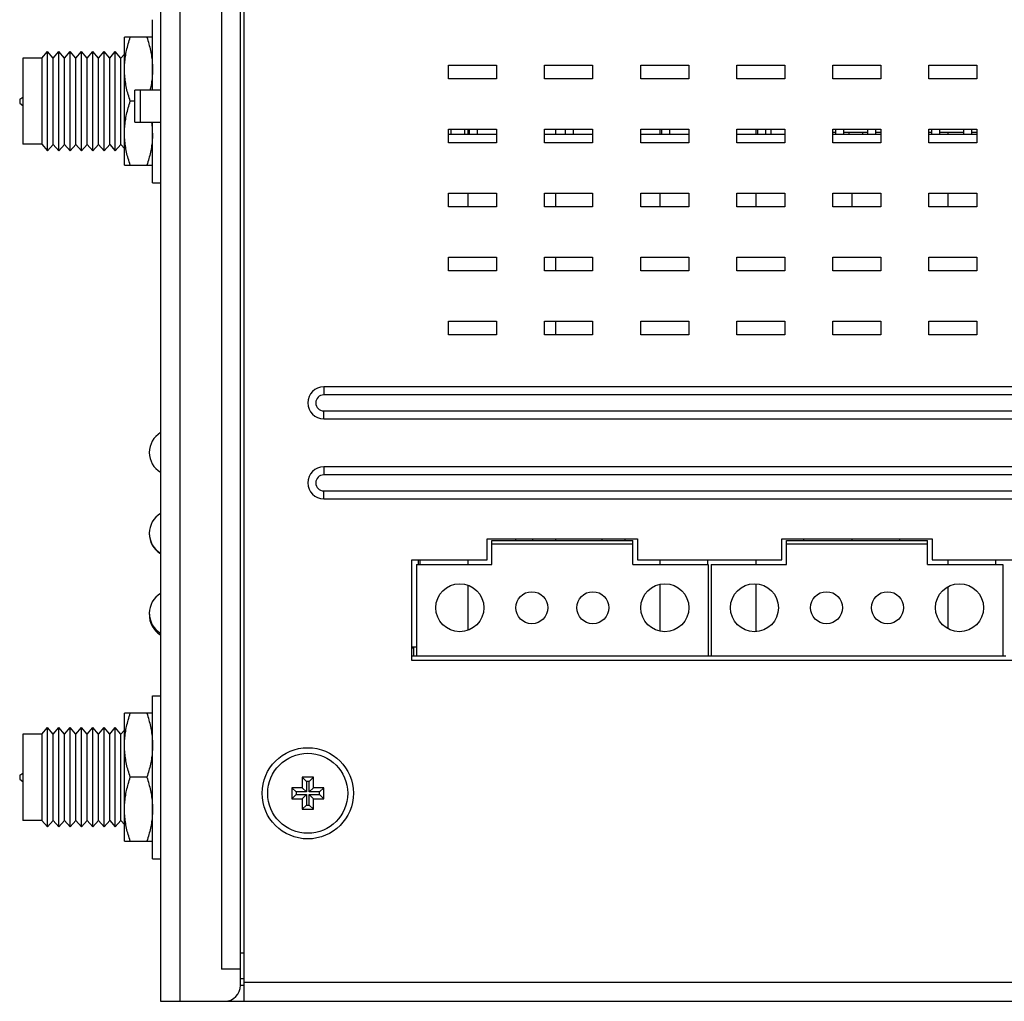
# Model space of a CAD drawing. Extents: x 879 to 1770, y -20 to 610.
# Tile 18 of 24: x 1452 to 1513, y 170 to 232. Entities that reach past the tile are written whole.
import ezdxf

# ---------------------------------------------------------------- set-up
doc = ezdxf.new("R2010")
doc.units = 0
doc.header["$LTSCALE"] = 2
doc.header["$MEASUREMENT"] = 0
for name, color, linetype in [('2304130936_3DXF_CONTINU217', 7, 'CONTINUOUS'), ('2304500769_GDXF_CONTINU214', 7, 'CONTINUOUS'), ('2304500869-GDXF_CONTINU215', 7, 'CONTINUOUS'), ('2304501269_RDXF_CONTINU219', 7, 'CONTINUOUS'), ('2304501569_GDXF_CONTINU216', 7, 'CONTINUOUS'), ('24_PIN-HEADEDXF_CONTINU209', 7, 'CONTINUOUS'), ('307180107F_PDXF_CONTINU211', 7, 'CONTINUOUS'), ('307244698K-UDXF_CONTINU186', 7, 'CONTINUOUS'), ('307744667F_PDXF_CONTINU208', 7, 'CONTINUOUS'), ('3105460500_DXF_CONTINUO203', 7, 'CONTINUOUS'), ('3246085601_IDXF_CONTINU201', 7, 'CONTINUOUS'), ('3991138300_CDXF_CONTINU185', 7, 'CONTINUOUS'), ('3991138700_BDXF_CONTINU181', 7, 'CONTINUOUS'), ('3991138800_PDXF_CONTINU180', 7, 'CONTINUOUS'), ('ANTENNA-SCREDXF_CONTINU184', 7, 'CONTINUOUS'), ('ANTENNA-WASHDXF_CONTINU202', 7, 'CONTINUOUS'), ('ANTENNA_DXF_CONTINUOUS_199', 7, 'CONTINUOUS'), ('MSBR-1_1_3_1DXF_CONTINU194', 7, 'CONTINUOUS'), ('PCB-BOT_PWR_DXF_CONTINU204', 7, 'CONTINUOUS'), ('PCB-M-16P__DXF_CONTINUO191', 7, 'CONTINUOUS'), ('POWER-PIN-02DXF_CONTINU187', 7, 'CONTINUOUS'), ('STAND_OFF_31DXF_CONTINU210', 7, 'CONTINUOUS')]:
    doc.layers.add(name, color=color, linetype=linetype)

msp = doc.modelspace()

# ---------------------------------------------------------------- linework, layer by layer
at = {"layer": '2304130936_3DXF_CONTINU217', "color": 7, "linetype": 'Continuous'}
for centre, start in [((1461.346, 204.49), 121.25588), ((1461.346, 199.41), 179.40346), ((1461.346, 194.33), 177.81268)]:
    msp.add_arc(centre, 1.45, start, 238.74412, dxfattribs=at)
at = {"layer": '2304500769_GDXF_CONTINU214', "color": 7, "linetype": 'Continuous'}
for centre in [(1461.346, 199.44), (1461.346, 194.44)]:
    msp.add_arc(centre, 1.45, 121.25588, 238.74412, dxfattribs=at)
at = {"layer": '2304500869-GDXF_CONTINU215', "color": 7, "linetype": 'Continuous'}
for centre in [(1461.346, 199.44), (1461.346, 194.44)]:
    msp.add_arc(centre, 1.45, 121.25588, 238.74412, dxfattribs=at)
at = {"layer": '2304501269_RDXF_CONTINU219', "color": 7, "linetype": 'Continuous'}
msp.add_arc((1461.346, 194.44), 1.45, 121.25588, 238.74412, dxfattribs=at)
at = {"layer": '2304501569_GDXF_CONTINU216', "color": 7, "linetype": 'Continuous'}
msp.add_arc((1461.346, 194.44), 1.45, 121.25588, 238.74412, dxfattribs=at)
at = {"layer": '24_PIN-HEADEDXF_CONTINU209', "color": 7, "linetype": 'Continuous'}
for p, q in [((1478.733, 224.69), (1478.733, 224.39)), ((1479.583, 224.69), (1479.583, 224.39)), ((1479.908, 224.39), (1479.908, 224.69)), ((1480.408, 224.39), (1480.408, 224.69)), ((1485.908, 224.39), (1485.908, 224.69)), ((1486.408, 224.39), (1486.408, 224.69)), ((1491.908, 224.39), (1491.908, 224.69)), ((1492.408, 224.39), (1492.408, 224.69)), ((1497.908, 224.39), (1497.908, 224.69)), ((1498.408, 224.39), (1498.408, 224.69)), ((1498.733, 224.69), (1498.733, 224.39))]:
    msp.add_line(p, q, dxfattribs=at)
at = {"layer": '307180107F_PDXF_CONTINU211', "color": 7, "linetype": 'Continuous'}
for p, q in [((1502.785, 224.39), (1502.785, 224.69)), ((1503.285, 224.39), (1503.285, 224.69)), ((1504.785, 224.39), (1504.785, 224.69)), ((1505.285, 224.39), (1505.285, 224.69)), ((1508.785, 224.39), (1508.785, 224.69)), ((1509.285, 224.39), (1509.285, 224.69)), ((1510.785, 224.39), (1510.785, 224.69)), ((1511.285, 224.39), (1511.285, 224.69)), ((1503.61, 224.49), (1503.61, 224.39)), ((1504.46, 224.49), (1504.46, 224.39))]:
    msp.add_line(p, q, dxfattribs=at)
at = {"layer": '307244698K-UDXF_CONTINU186', "color": 7, "linetype": 'Continuous'}
for p, q in [((1476.696, 197.79), (1476.696, 197.49)), ((1476.796, 197.79), (1476.796, 197.49)), ((1476.296, 192.338), (1476.596, 192.338)), ((1476.296, 192.29), (1476.396, 192.29)), ((1476.396, 192.338), (1476.396, 191.79))]:
    msp.add_line(p, q, dxfattribs=at)
at = {"layer": '307744667F_PDXF_CONTINU208', "color": 7, "linetype": 'Continuous'}
for p, q in [((1502.785, 224.49), (1502.596, 224.49)), ((1504.785, 224.49), (1503.285, 224.49)), ((1505.596, 224.49), (1505.285, 224.49)), ((1508.785, 224.49), (1508.596, 224.49)), ((1510.785, 224.49), (1509.285, 224.49)), ((1511.596, 224.49), (1511.285, 224.49))]:
    msp.add_line(p, q, dxfattribs=at)
at = {"layer": '3105460500_DXF_CONTINUO203', "color": 7, "linetype": 'Continuous'}
for p, q in [((1470.146, 184.19), (1469.446, 184.19)), ((1469.446, 184.19), (1469.714, 183.922)), ((1469.446, 184.19), (1469.446, 183.54)), ((1470.146, 184.19), (1469.878, 183.922)), ((1470.146, 183.54), (1470.146, 184.19)), ((1469.446, 183.54), (1468.796, 183.54)), ((1468.796, 183.54), (1469.064, 183.272)), ((1468.796, 183.54), (1468.796, 182.84)), ((1469.446, 183.54), (1469.714, 183.272)), ((1469.878, 183.922), (1469.714, 183.922)), ((1469.714, 183.922), (1469.714, 183.272)), ((1469.878, 183.272), (1469.878, 183.922)), ((1470.146, 183.54), (1469.878, 183.272)), ((1470.796, 183.54), (1470.146, 183.54)), ((1470.796, 183.54), (1470.528, 183.272)), ((1470.796, 182.84), (1470.796, 183.54)), ((1468.796, 182.84), (1469.064, 183.108)), ((1468.796, 182.84), (1469.446, 182.84)), ((1469.714, 183.272), (1469.064, 183.272)), ((1469.064, 183.272), (1469.064, 183.108)), ((1469.064, 183.108), (1469.714, 183.108)), ((1469.446, 182.84), (1469.714, 183.108)), ((1469.446, 182.84), (1469.446, 182.19)), ((1469.714, 183.108), (1469.714, 182.458)), ((1470.528, 183.272), (1469.878, 183.272)), ((1469.878, 183.108), (1470.528, 183.108)), ((1470.146, 182.84), (1469.878, 183.108)), ((1469.878, 182.458), (1469.878, 183.108)), ((1470.146, 182.84), (1470.796, 182.84)), ((1470.146, 182.19), (1470.146, 182.84)), ((1470.528, 183.108), (1470.528, 183.272)), ((1470.796, 182.84), (1470.528, 183.108)), ((1469.446, 182.19), (1469.714, 182.458)), ((1469.446, 182.19), (1470.146, 182.19)), ((1469.714, 182.458), (1469.878, 182.458)), ((1470.146, 182.19), (1469.878, 182.458))]:
    msp.add_line(p, q, dxfattribs=at)
msp.add_circle((1469.796, 183.19), 2.5, dxfattribs=at)
at = {"layer": '3246085601_IDXF_CONTINU201', "color": 3, "linetype": 'Continuous'}
msp.add_line((1465.596, 171.62), (1465.796, 171.62), dxfattribs=at)
at = {"layer": '3991138300_CDXF_CONTINU185', "color": 7, "linetype": 'Continuous'}
for p, q in [((1479.796, 224.69), (1479.796, 224.39)), ((1491.796, 224.69), (1491.796, 224.39)), ((1497.796, 224.69), (1497.796, 224.39)), ((1509.796, 224.49), (1509.796, 224.39)), ((1479.796, 220.69), (1479.796, 219.84)), ((1491.796, 220.69), (1491.796, 219.84)), ((1497.796, 220.69), (1497.796, 219.84)), ((1503.796, 220.69), (1503.796, 219.84)), ((1509.796, 220.69), (1509.796, 219.84)), ((1482.796, 198.99), (1482.796, 199.09)), ((1500.796, 198.99), (1500.796, 199.09)), ((1503.796, 199.09), (1503.796, 198.99)), ((1506.796, 198.99), (1506.796, 199.09)), ((1479.796, 197.79), (1479.796, 197.49)), ((1491.796, 197.79), (1491.796, 197.49)), ((1494.796, 197.49), (1494.796, 197.79)), ((1497.796, 197.79), (1497.796, 197.49)), ((1509.796, 197.79), (1509.796, 197.49)), ((1512.796, 197.49), (1512.796, 197.79)), ((1491.796, 196.256), (1491.796, 193.324)), ((1497.796, 196.281), (1497.796, 193.299)), ((1479.796, 196.198), (1479.796, 193.381)), ((1509.796, 196.097), (1509.796, 193.482))]:
    msp.add_line(p, q, dxfattribs=at)
at = {"layer": '3991138700_BDXF_CONTINU181', "color": 7, "linetype": 'Continuous'}
for p, q in [((1465.796, 281.464), (1465.796, 170.19)), ((1478.596, 228.69), (1481.596, 228.69)), ((1478.596, 227.84), (1478.596, 228.69)), ((1481.596, 228.69), (1481.596, 227.84)), ((1484.596, 228.69), (1487.596, 228.69)), ((1484.596, 227.84), (1484.596, 228.69)), ((1487.596, 228.69), (1487.596, 227.84)), ((1490.596, 228.69), (1493.596, 228.69)), ((1490.596, 227.84), (1490.596, 228.69)), ((1493.596, 228.69), (1493.596, 227.84)), ((1496.596, 228.69), (1499.596, 228.69)), ((1496.596, 227.84), (1496.596, 228.69)), ((1499.596, 228.69), (1499.596, 227.84)), ((1502.596, 228.69), (1505.596, 228.69)), ((1502.596, 227.84), (1502.596, 228.69)), ((1505.596, 228.69), (1505.596, 227.84)), ((1508.596, 228.69), (1511.596, 228.69)), ((1508.596, 227.84), (1508.596, 228.69)), ((1511.596, 228.69), (1511.596, 227.84)), ((1481.596, 227.84), (1478.596, 227.84)), ((1487.596, 227.84), (1484.596, 227.84)), ((1493.596, 227.84), (1490.596, 227.84)), ((1499.596, 227.84), (1496.596, 227.84)), ((1505.596, 227.84), (1502.596, 227.84)), ((1511.596, 227.84), (1508.596, 227.84)), ((1478.596, 224.69), (1481.596, 224.69)), ((1478.596, 223.84), (1478.596, 224.69)), ((1481.596, 224.69), (1481.596, 223.84)), ((1484.596, 224.69), (1487.596, 224.69)), ((1484.596, 223.84), (1484.596, 224.69)), ((1487.596, 224.69), (1487.596, 223.84)), ((1490.596, 224.69), (1493.596, 224.69)), ((1490.596, 223.84), (1490.596, 224.69)), ((1493.596, 224.69), (1493.596, 223.84)), ((1496.596, 224.69), (1499.596, 224.69)), ((1496.596, 223.84), (1496.596, 224.69)), ((1499.596, 224.69), (1499.596, 223.84)), ((1502.596, 224.69), (1505.596, 224.69)), ((1502.596, 223.84), (1502.596, 224.69)), ((1505.596, 224.69), (1505.596, 223.84)), ((1508.596, 224.69), (1511.596, 224.69)), ((1508.596, 223.84), (1508.596, 224.69)), ((1511.596, 224.69), (1511.596, 223.84)), ((1481.596, 223.84), (1478.596, 223.84)), ((1487.596, 223.84), (1484.596, 223.84)), ((1493.596, 223.84), (1490.596, 223.84)), ((1499.596, 223.84), (1496.596, 223.84)), ((1505.596, 223.84), (1502.596, 223.84)), ((1511.596, 223.84), (1508.596, 223.84)), ((1478.596, 220.69), (1481.596, 220.69)), ((1478.596, 219.84), (1478.596, 220.69)), ((1481.596, 220.69), (1481.596, 219.84)), ((1484.596, 220.69), (1487.596, 220.69)), ((1484.596, 219.84), (1484.596, 220.69)), ((1487.596, 220.69), (1487.596, 219.84)), ((1490.596, 220.69), (1493.596, 220.69)), ((1490.596, 219.84), (1490.596, 220.69)), ((1493.596, 220.69), (1493.596, 219.84)), ((1496.596, 220.69), (1499.596, 220.69)), ((1496.596, 219.84), (1496.596, 220.69)), ((1499.596, 220.69), (1499.596, 219.84)), ((1502.596, 220.69), (1505.596, 220.69)), ((1502.596, 219.84), (1502.596, 220.69)), ((1505.596, 220.69), (1505.596, 219.84)), ((1508.596, 220.69), (1511.596, 220.69)), ((1508.596, 219.84), (1508.596, 220.69)), ((1511.596, 220.69), (1511.596, 219.84)), ((1481.596, 219.84), (1478.596, 219.84)), ((1487.596, 219.84), (1484.596, 219.84)), ((1493.596, 219.84), (1490.596, 219.84)), ((1499.596, 219.84), (1496.596, 219.84)), ((1505.596, 219.84), (1502.596, 219.84)), ((1511.596, 219.84), (1508.596, 219.84)), ((1478.596, 216.69), (1481.596, 216.69)), ((1478.596, 215.84), (1478.596, 216.69)), ((1481.596, 216.69), (1481.596, 215.84)), ((1484.596, 216.69), (1487.596, 216.69)), ((1484.596, 215.84), (1484.596, 216.69)), ((1487.596, 216.69), (1487.596, 215.84)), ((1490.596, 216.69), (1493.596, 216.69)), ((1490.596, 215.84), (1490.596, 216.69)), ((1493.596, 216.69), (1493.596, 215.84)), ((1496.596, 216.69), (1499.596, 216.69)), ((1496.596, 215.84), (1496.596, 216.69)), ((1499.596, 216.69), (1499.596, 215.84)), ((1502.596, 216.69), (1505.596, 216.69)), ((1502.596, 215.84), (1502.596, 216.69)), ((1505.596, 216.69), (1505.596, 215.84)), ((1508.596, 216.69), (1511.596, 216.69)), ((1508.596, 215.84), (1508.596, 216.69)), ((1511.596, 216.69), (1511.596, 215.84)), ((1481.596, 215.84), (1478.596, 215.84)), ((1487.596, 215.84), (1484.596, 215.84)), ((1493.596, 215.84), (1490.596, 215.84)), ((1499.596, 215.84), (1496.596, 215.84)), ((1505.596, 215.84), (1502.596, 215.84)), ((1511.596, 215.84), (1508.596, 215.84)), ((1478.596, 212.69), (1481.596, 212.69)), ((1478.596, 211.84), (1478.596, 212.69)), ((1481.596, 212.69), (1481.596, 211.84)), ((1484.596, 212.69), (1487.596, 212.69)), ((1484.596, 211.84), (1484.596, 212.69)), ((1487.596, 212.69), (1487.596, 211.84)), ((1490.596, 212.69), (1493.596, 212.69)), ((1490.596, 211.84), (1490.596, 212.69)), ((1493.596, 212.69), (1493.596, 211.84)), ((1496.596, 212.69), (1499.596, 212.69)), ((1496.596, 211.84), (1496.596, 212.69)), ((1499.596, 212.69), (1499.596, 211.84)), ((1502.596, 212.69), (1505.596, 212.69)), ((1502.596, 211.84), (1502.596, 212.69)), ((1505.596, 212.69), (1505.596, 211.84)), ((1508.596, 212.69), (1511.596, 212.69)), ((1508.596, 211.84), (1508.596, 212.69)), ((1511.596, 212.69), (1511.596, 211.84)), ((1481.596, 211.84), (1478.596, 211.84)), ((1487.596, 211.84), (1484.596, 211.84)), ((1493.596, 211.84), (1490.596, 211.84)), ((1499.596, 211.84), (1496.596, 211.84)), ((1505.596, 211.84), (1502.596, 211.84)), ((1511.596, 211.84), (1508.596, 211.84)), ((1554.596, 208.59), (1470.796, 208.59)), ((1470.796, 208.59), (1470.796, 208.09)), ((1554.596, 208.09), (1470.796, 208.09)), ((1470.796, 207.09), (1554.596, 207.09)), ((1470.796, 206.59), (1470.796, 207.09)), ((1470.796, 206.59), (1554.596, 206.59)), ((1554.596, 203.59), (1470.796, 203.59)), ((1470.796, 203.59), (1470.796, 203.09)), ((1554.596, 203.09), (1470.796, 203.09)), ((1470.796, 202.09), (1554.596, 202.09)), ((1470.796, 201.59), (1470.796, 202.09)), ((1470.796, 201.59), (1554.596, 201.59)), ((1480.996, 199.09), (1490.406, 199.09)), ((1480.996, 197.79), (1480.996, 199.09)), ((1490.406, 199.09), (1490.406, 197.79)), ((1499.406, 199.09), (1508.816, 199.09)), ((1499.406, 197.79), (1499.406, 199.09)), ((1508.816, 199.09), (1508.816, 197.79)), ((1476.296, 197.79), (1480.996, 197.79)), ((1476.296, 191.49), (1476.296, 197.79)), ((1490.406, 197.79), (1499.406, 197.79)), ((1508.816, 197.79), (1517.816, 197.79)), ((1550.336, 191.49), (1476.296, 191.49)), ((1465.796, 171.39), (1560.596, 171.39)), ((1464.596, 170.19), (1559.596, 170.19))]:
    msp.add_line(p, q, dxfattribs=at)
at = {"layer": '3991138700_BDXF_CONTINU181', "color": 3, "linetype": 'Continuous'}
msp.add_line((1465.596, 171.19), (1465.796, 171.19), dxfattribs=at)
at = {"layer": '3991138700_BDXF_CONTINU181', "color": 7, "linetype": 'Continuous'}
msp.add_circle((1469.796, 183.19), 2.85, dxfattribs=at)
for centre, radius in [((1470.796, 207.59), 1), ((1470.796, 207.59), 0.5), ((1470.796, 202.59), 1), ((1470.796, 202.59), 0.5)]:
    msp.add_arc(centre, radius, 90, 270, dxfattribs=at)
at = {"layer": '3991138800_PDXF_CONTINU180', "color": 7, "linetype": 'Continuous'}
for p, q in [((1460.596, 282.69), (1460.596, 170.19)), ((1461.796, 282.69), (1461.796, 170.19)), ((1464.396, 280.69), (1464.396, 172.19)), ((1465.584, 172.19), (1465.584, 280.69)), ((1465.782, 173.19), (1465.596, 173.19)), ((1465.596, 171.19), (1465.596, 173.19)), ((1465.596, 172.19), (1464.396, 172.19)), ((1460.596, 170.19), (1464.596, 170.19))]:
    msp.add_line(p, q, dxfattribs=at)
msp.add_arc((1464.596, 171.19), 1, 270, 0, dxfattribs=at)
at = {"layer": 'ANTENNA-SCREDXF_CONTINU184', "color": 7, "linetype": 'Continuous'}
for p, q in [((1460.096, 230.44), (1458.346, 230.44)), ((1458.346, 222.44), (1458.346, 230.44)), ((1458.993, 226.44), (1458.704, 226.44)), ((1458.346, 222.44), (1460.096, 222.44)), ((1460.096, 188.19), (1458.346, 188.19)), ((1458.346, 180.19), (1458.346, 188.19)), ((1459.739, 184.19), (1458.704, 184.19)), ((1458.346, 180.19), (1460.096, 180.19))]:
    msp.add_line(p, q, dxfattribs=at)
msp.add_arc((1454.77, 224.436), 5.327, 0.04111, 7.59591, dxfattribs=at)
for points, start_tangent, end_tangent in [([(1458.346, 228.44), (1458.361, 228.831), (1458.405, 229.225), (1458.477, 229.621), (1458.576, 230.021), (1458.704, 230.44)], (0, 1), (0.316228, 0.948683)), ([(1459.739, 230.44), (1459.867, 230.02), (1459.967, 229.614), (1460.039, 229.216), (1460.082, 228.825), (1460.096, 228.44)], (0.316228, -0.948683), (0, -1)), ([(1458.704, 226.44), (1458.575, 226.859), (1458.475, 227.265), (1458.404, 227.663), (1458.361, 228.055), (1458.346, 228.44)], (-0.316228, 0.948683), (0, 1)), ([(1460.096, 228.44), (1460.082, 228.048), (1460.038, 227.655), (1459.966, 227.259), (1459.939, 227.139)], (0, -1), (-0.228059, -0.973647)), ([(1458.346, 224.44), (1458.361, 224.831), (1458.405, 225.225), (1458.477, 225.621), (1458.576, 226.021), (1458.704, 226.44)], (0, 1), (0.316228, 0.948683)), ([(1458.704, 222.44), (1458.575, 222.859), (1458.475, 223.265), (1458.404, 223.663), (1458.361, 224.055), (1458.346, 224.44)], (-0.316228, 0.948683), (0, 1)), ([(1460.096, 224.44), (1460.082, 224.048), (1460.038, 223.655), (1459.966, 223.259), (1459.867, 222.858), (1459.739, 222.44)], (0, -1), (-0.316228, -0.948683)), ([(1458.346, 186.19), (1458.361, 186.581), (1458.405, 186.975), (1458.477, 187.371), (1458.576, 187.771), (1458.704, 188.19)], (0, 1), (0.316228, 0.948683)), ([(1459.739, 188.19), (1459.867, 187.77), (1459.967, 187.364), (1460.039, 186.966), (1460.082, 186.575), (1460.096, 186.19)], (0.316228, -0.948683), (0, -1)), ([(1458.704, 184.19), (1458.575, 184.609), (1458.475, 185.015), (1458.404, 185.413), (1458.361, 185.805), (1458.346, 186.19)], (-0.316228, 0.948683), (0, 1)), ([(1460.096, 186.19), (1460.082, 185.798), (1460.038, 185.405), (1459.966, 185.009), (1459.867, 184.608), (1459.739, 184.19)], (0, -1), (-0.316228, -0.948683)), ([(1458.346, 182.19), (1458.361, 182.581), (1458.405, 182.975), (1458.477, 183.371), (1458.576, 183.771), (1458.704, 184.19)], (0, 1), (0.316228, 0.948683)), ([(1459.739, 184.19), (1459.867, 183.77), (1459.967, 183.364), (1460.039, 182.966), (1460.082, 182.575), (1460.096, 182.19)], (0.316228, -0.948683), (0, -1)), ([(1458.704, 180.19), (1458.575, 180.609), (1458.475, 181.015), (1458.404, 181.413), (1458.361, 181.805), (1458.346, 182.19)], (-0.316228, 0.948683), (0, 1)), ([(1460.096, 182.19), (1460.082, 181.798), (1460.038, 181.405), (1459.966, 181.009), (1459.867, 180.608), (1459.739, 180.19)], (0, -1), (-0.316228, -0.948683))]:
    msp.add_spline(points, degree=3, dxfattribs=dict(at, start_tangent=start_tangent, end_tangent=end_tangent))
at = {"layer": 'ANTENNA-WASHDXF_CONTINU202', "color": 6, "linetype": 'Continuous'}
for p, q in [((1460.096, 227.14), (1460.096, 231.54)), ((1460.096, 221.34), (1460.096, 225.14)), ((1460.096, 221.34), (1460.596, 221.34)), ((1460.096, 189.29), (1460.596, 189.29)), ((1460.096, 179.09), (1460.096, 189.29)), ((1460.096, 179.09), (1460.596, 179.09))]:
    msp.add_line(p, q, dxfattribs=at)
at = {"layer": 'ANTENNA_DXF_CONTINUOUS_199', "color": 7, "linetype": 'Continuous'}
for p, q in [((1453.182, 229.13), (1453.541, 229.545)), ((1453.894, 229.138), (1453.541, 229.545)), ((1453.541, 223.335), (1453.541, 229.545)), ((1453.894, 229.138), (1454.246, 229.545)), ((1454.599, 229.138), (1454.246, 229.545)), ((1454.246, 223.335), (1454.246, 229.545)), ((1454.599, 229.138), (1454.951, 229.545)), ((1455.304, 229.138), (1454.951, 229.545)), ((1454.951, 223.335), (1454.951, 229.545)), ((1455.304, 229.138), (1455.656, 229.545)), ((1456.009, 229.138), (1455.656, 229.545)), ((1455.656, 223.335), (1455.656, 229.545)), ((1456.009, 229.138), (1456.361, 229.545)), ((1456.714, 229.138), (1456.361, 229.545)), ((1456.361, 223.335), (1456.361, 229.545)), ((1456.714, 229.138), (1457.066, 229.545)), ((1457.419, 229.138), (1457.066, 229.545)), ((1457.066, 223.335), (1457.066, 229.545)), ((1457.419, 229.138), (1457.771, 229.545)), ((1458.124, 229.138), (1457.771, 229.545)), ((1457.771, 223.335), (1457.771, 229.545)), ((1453.182, 229.13), (1451.996, 229.13)), ((1451.996, 229.13), (1451.996, 223.75)), ((1453.182, 229.13), (1453.182, 223.75)), ((1453.894, 223.742), (1453.894, 229.138)), ((1454.599, 223.742), (1454.599, 229.138)), ((1455.304, 223.742), (1455.304, 229.138)), ((1456.009, 223.742), (1456.009, 229.138)), ((1456.714, 223.742), (1456.714, 229.138)), ((1457.419, 223.742), (1457.419, 229.138)), ((1458.124, 229.138), (1458.346, 229.394)), ((1458.124, 223.742), (1458.124, 229.138)), ((1451.796, 226.565), (1451.996, 226.705)), ((1451.796, 226.565), (1451.796, 226.315)), ((1451.796, 226.315), (1451.996, 226.175)), ((1453.182, 223.75), (1451.996, 223.75)), ((1453.182, 223.75), (1453.541, 223.335)), ((1453.894, 223.742), (1453.541, 223.335)), ((1453.894, 223.742), (1454.246, 223.335)), ((1454.599, 223.742), (1454.246, 223.335)), ((1454.599, 223.742), (1454.951, 223.335)), ((1455.304, 223.742), (1454.951, 223.335)), ((1455.304, 223.742), (1455.656, 223.335)), ((1456.009, 223.742), (1455.656, 223.335)), ((1456.009, 223.742), (1456.361, 223.335)), ((1456.714, 223.742), (1456.361, 223.335)), ((1456.714, 223.742), (1457.066, 223.335)), ((1457.419, 223.742), (1457.066, 223.335)), ((1457.419, 223.742), (1457.771, 223.335)), ((1458.124, 223.742), (1457.771, 223.335)), ((1458.124, 223.742), (1458.346, 223.485)), ((1453.182, 186.88), (1453.541, 187.295)), ((1453.894, 186.888), (1453.541, 187.295)), ((1453.541, 181.085), (1453.541, 187.295)), ((1453.894, 186.888), (1454.246, 187.295)), ((1454.599, 186.888), (1454.246, 187.295)), ((1454.246, 181.085), (1454.246, 187.295)), ((1454.599, 186.888), (1454.951, 187.295)), ((1455.304, 186.888), (1454.951, 187.295)), ((1454.951, 181.085), (1454.951, 187.295)), ((1455.304, 186.888), (1455.656, 187.295)), ((1456.009, 186.888), (1455.656, 187.295)), ((1455.656, 181.085), (1455.656, 187.295)), ((1456.009, 186.888), (1456.361, 187.295)), ((1456.714, 186.888), (1456.361, 187.295)), ((1456.361, 181.085), (1456.361, 187.295)), ((1456.714, 186.888), (1457.066, 187.295)), ((1457.419, 186.888), (1457.066, 187.295)), ((1457.066, 181.085), (1457.066, 187.295)), ((1457.419, 186.888), (1457.771, 187.295)), ((1458.124, 186.888), (1457.771, 187.295)), ((1457.771, 181.085), (1457.771, 187.295)), ((1458.124, 186.888), (1458.346, 187.144)), ((1453.182, 186.88), (1451.996, 186.88)), ((1451.996, 186.88), (1451.996, 181.5)), ((1453.182, 186.88), (1453.182, 181.5)), ((1453.894, 181.492), (1453.894, 186.888)), ((1454.599, 181.492), (1454.599, 186.888)), ((1455.304, 181.492), (1455.304, 186.888)), ((1456.009, 181.492), (1456.009, 186.888)), ((1456.714, 181.492), (1456.714, 186.888)), ((1457.419, 181.492), (1457.419, 186.888)), ((1458.124, 181.492), (1458.124, 186.888)), ((1451.796, 184.315), (1451.996, 184.455)), ((1451.796, 184.315), (1451.796, 184.065)), ((1451.796, 184.065), (1451.996, 183.925)), ((1453.182, 181.5), (1451.996, 181.5)), ((1453.182, 181.5), (1453.541, 181.085)), ((1453.894, 181.492), (1453.541, 181.085)), ((1453.894, 181.492), (1454.246, 181.085)), ((1454.599, 181.492), (1454.246, 181.085)), ((1454.599, 181.492), (1454.951, 181.085)), ((1455.304, 181.492), (1454.951, 181.085)), ((1455.304, 181.492), (1455.656, 181.085)), ((1456.009, 181.492), (1455.656, 181.085)), ((1456.009, 181.492), (1456.361, 181.085)), ((1456.714, 181.492), (1456.361, 181.085)), ((1456.714, 181.492), (1457.066, 181.085)), ((1457.419, 181.492), (1457.066, 181.085)), ((1457.419, 181.492), (1457.771, 181.085)), ((1458.124, 181.492), (1457.771, 181.085)), ((1458.124, 181.492), (1458.346, 181.235))]:
    msp.add_line(p, q, dxfattribs=at)
at = {"layer": 'MSBR-1_1_3_1DXF_CONTINU194', "color": 7, "linetype": 'Continuous'}
for p, q in [((1460.596, 227.14), (1458.993, 227.14)), ((1458.993, 225.14), (1458.993, 227.14)), ((1459.343, 225.14), (1459.343, 227.14)), ((1458.993, 225.14), (1460.596, 225.14))]:
    msp.add_line(p, q, dxfattribs=at)
at = {"layer": 'PCB-BOT_PWR_DXF_CONTINU204', "color": 7, "linetype": 'Continuous'}
for p, q in [((1476.296, 191.79), (1476.596, 191.79)), ((1494.806, 191.79), (1495.006, 191.79)), ((1513.216, 191.79), (1513.416, 191.79))]:
    msp.add_line(p, q, dxfattribs=at)
at = {"layer": 'PCB-M-16P__DXF_CONTINUO191', "color": 7, "linetype": 'Continuous'}
for p, q in [((1478.596, 224.39), (1481.596, 224.39)), ((1484.596, 224.39), (1487.596, 224.39)), ((1490.596, 224.39), (1493.596, 224.39)), ((1496.596, 224.39), (1499.596, 224.39)), ((1502.596, 224.39), (1505.596, 224.39)), ((1508.596, 224.39), (1511.596, 224.39))]:
    msp.add_line(p, q, dxfattribs=at)
at = {"layer": 'POWER-PIN-02DXF_CONTINU187', "color": 7, "linetype": 'Continuous'}
for p, q in [((1481.296, 198.99), (1490.106, 198.99)), ((1481.296, 197.49), (1481.296, 198.99)), ((1481.296, 198.79), (1490.106, 198.79)), ((1490.106, 197.49), (1490.106, 198.99)), ((1499.706, 198.99), (1508.516, 198.99)), ((1499.706, 197.49), (1499.706, 198.99)), ((1499.706, 198.79), (1508.516, 198.79)), ((1508.516, 197.49), (1508.516, 198.99)), ((1476.596, 197.49), (1481.296, 197.49)), ((1476.596, 197.49), (1476.596, 191.79)), ((1490.106, 197.49), (1494.806, 197.49)), ((1494.806, 197.49), (1494.806, 191.79)), ((1495.006, 197.49), (1499.706, 197.49)), ((1495.006, 197.49), (1495.006, 191.79)), ((1508.516, 197.49), (1513.216, 197.49)), ((1513.216, 197.49), (1513.216, 191.79)), ((1476.596, 191.79), (1494.806, 191.79)), ((1495.006, 191.79), (1513.216, 191.79))]:
    msp.add_line(p, q, dxfattribs=at)
for centre, radius in [((1479.296, 194.79), 1.5), ((1492.106, 194.79), 1.5), ((1497.706, 194.79), 1.5), ((1510.516, 194.79), 1.5), ((1483.796, 194.79), 1), ((1487.606, 194.79), 1), ((1502.206, 194.79), 1), ((1506.016, 194.79), 1)]:
    msp.add_circle(centre, radius, dxfattribs=at)
at = {"layer": 'STAND_OFF_31DXF_CONTINU210', "color": 7, "linetype": 'Continuous'}
for p, q in [((1485.303, 224.39), (1485.303, 224.69)), ((1485.303, 219.84), (1485.303, 220.69)), ((1485.303, 215.84), (1485.303, 216.69)), ((1485.303, 211.84), (1485.303, 212.69)), ((1483.86, 198.99), (1483.86, 199.09)), ((1485.303, 198.99), (1485.303, 199.09)), ((1488.19, 198.99), (1488.19, 199.09)), ((1489.633, 198.99), (1489.633, 199.09))]:
    msp.add_line(p, q, dxfattribs=at)

doc.saveas('drawing.dxf')
